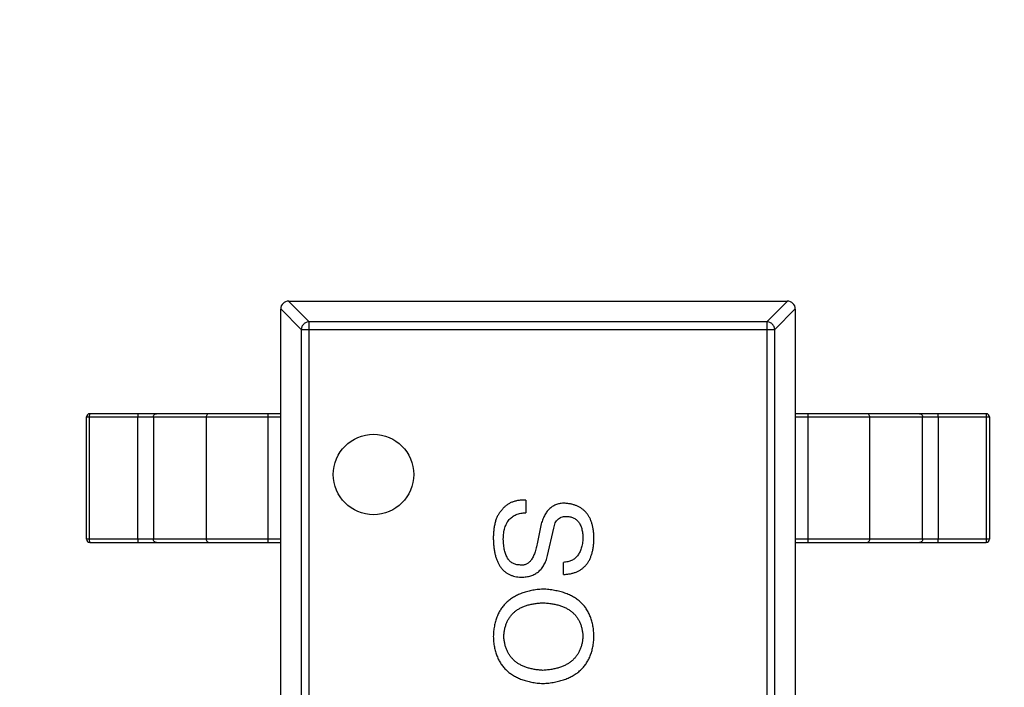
# Model space of a CAD drawing. Header units: inches. Extents: x -39 to 106, y -45 to 75.
# Tile 38 of 222: x -7.33 to -4.27, y 0.22 to 2.29. Entities that reach past the tile are written whole.
import ezdxf

# ---------------------------------------------------------------- set-up
doc = ezdxf.new("R2010")
doc.units = ezdxf.units.IN
doc.header["$LTSCALE"] = 1.21
doc.header["$MEASUREMENT"] = 0
doc.header["$PDMODE"] = 3
doc.header["$PDSIZE"] = 0.3125
doc.layers.get('0').update_dxf_attribs({"linetype": 'CONTINUOUS'})
doc.layers.get('Defpoints').update_dxf_attribs({"linetype": 'CONTINUOUS'})
doc.layers.add('DIM', color=3, linetype='CONTINUOUS')
doc.styles.get("Standard").update_dxf_attribs({"font": 'txt', "width": 0.8})
doc.dimstyles.get("Standard").update_dxf_attribs({"dimtxt": 0.15625, "dimasz": 0.1875, "dimexe": 0.125, "dimexo": 0.0625, "dimgap": 0.09, "dimtad": 0, "dimtih": 1, "dimtoh": 1, "dimzin": 4, "dimdsep": 46, "dimtxsty": 'STANDARD', "dimblk": '_FILLED', "dimblk1": '_FILLED', "dimblk2": '_FILLED', "dimcen": 0.09, "dimazin": 1, "dimtp": 0.01, "dimtm": 0.01, "dimtfac": 1, "dimtofl": 0, "dimtmove": 0, "dimatfit": 3, "dimldrblk": '_FILLED', "dimfxl": 1, "dimtolj": 1, "dimtzin": 4, "dimarcsym": 0})

# ---------------------------------------------------------------- blocks, each defined once
blk = doc.blocks.new('_FILLED')
at = {"color": 0, "linetype": 'ByBlock'}
blk.add_solid([(0, 0), (-1, 0.1667), (-1, -0.1667)], dxfattribs=at)
blk = doc.blocks.new('*D5')
at = {"layer": 'Defpoints', "color": 0}
for p in [(-37.3691, 66.4698), (1.8781, 66.4698), (-13.6719, -30.5315)]:
    blk.add_point(p, dxfattribs=at)
at = {"layer": 'DIM', "color": 0, "lineweight": -2}
for p, q in [((1.8156, 66.4698), (-37.4941, 66.4698)), ((-37.3691, 64.4698), (-37.3691, 20.9925)), ((-37.3691, -28.5315), (-37.3691, 14.9458)), ((-13.7344, -30.5315), (-37.4941, -30.5315))]:
    blk.add_line(p, q, dxfattribs=at)
at = {"layer": 'DIM', "color": 0, "lineweight": -2, "xscale": 2, "yscale": 2, "zscale": 2}
for p, rotation in [((-37.3691, 66.4698), 90), ((-37.3691, -30.5315), 270)]:
    blk.add_blockref('_FILLED', p, dxfattribs=dict(at, rotation=rotation))
at = {"layer": 'DIM', "color": 0, "insert": (-37.3691, 17.9691), "char_height": 2, "attachment_point": 5, "rotation": 90}
blk.add_mtext('\\A1;97.00', dxfattribs=at)

msp = doc.modelspace()

# ---------------------------------------------------------------- linework, layer by layer
at = {"color": 7, "linetype": 'Continuous'}
for p, q in [((-6.4332, 1.3544), (-6.4973, 1.4185)), ((-6.4968, 1.4186), (-4.9468, 1.4186)), ((-4.9463, 1.4185), (-5.0104, 1.3544)), ((-6.5218, 1.394), (-6.4577, 1.3299)), ((-6.5218, -1.5564), (-6.5218, 1.3936)), ((-4.9859, 1.3299), (-4.9218, 1.394)), ((-4.9218, 1.3936), (-4.9218, -1.5564)), ((-6.4332, -1.5173), (-6.4332, 1.3544)), ((-5.0104, 1.3544), (-6.4332, 1.3544)), ((-5.0104, 1.3544), (-5.0104, -1.5173)), ((-6.4577, 1.3299), (-6.4577, -1.4928)), ((-6.4577, 1.3299), (-4.9859, 1.3299)), ((-4.9859, -1.4928), (-4.9859, 1.3299)), ((-7.1252, 0.6786), (-7.1252, 1.0586)), ((-7.1252, 1.0586), (-6.5218, 1.0586)), ((-7.1157, 1.0586), (-7.1152, 1.0686)), ((-7.1157, 0.6786), (-7.1157, 1.0586)), ((-6.5218, 1.0686), (-7.1152, 1.0686)), ((-6.9657, 1.0686), (-6.9663, 1.0586)), ((-6.9663, 0.6786), (-6.9663, 1.0586)), ((-6.9175, 1.0586), (-6.9175, 0.6786)), ((-6.7534, 1.0586), (-6.7534, 0.6786)), ((-6.5608, 0.6686), (-6.5608, 1.0686)), ((-4.3284, 1.0686), (-4.9218, 1.0686)), ((-4.9218, 1.0586), (-4.3184, 1.0586)), ((-4.8828, 1.0686), (-4.8828, 0.6686)), ((-4.6902, 0.6786), (-4.6902, 1.0586)), ((-4.5261, 0.6786), (-4.5261, 1.0586)), ((-4.4773, 1.0586), (-4.4779, 1.0686)), ((-4.4773, 1.0586), (-4.4773, 0.6786)), ((-4.3284, 1.0686), (-4.3279, 1.0586)), ((-4.3279, 1.0586), (-4.3279, 0.6786)), ((-4.3184, 1.0586), (-4.3184, 0.6786)), ((-5.7592, 0.8004), (-5.7592, 0.7611)), ((-5.7116, 0.7266), (-5.7248, 0.6643)), ((-5.692, 0.6283), (-5.6723, 0.7135)), ((-6.5218, 0.6786), (-7.1252, 0.6786)), ((-7.1152, 0.6686), (-7.1157, 0.6786)), ((-6.9663, 0.6786), (-6.9657, 0.6686)), ((-4.3184, 0.6786), (-4.9218, 0.6786)), ((-4.4779, 0.6686), (-4.4773, 0.6786)), ((-4.3279, 0.6786), (-4.3284, 0.6686)), ((-7.1152, 0.6686), (-6.5218, 0.6686)), ((-4.9218, 0.6686), (-4.3284, 0.6686)), ((-5.6428, 0.5692), (-5.6428, 0.607))]:
    msp.add_line(p, q, dxfattribs=at)
msp.add_circle((-6.2332, 0.8799), 0.125, dxfattribs=at)
for centre, radius, start, end in [((-6.4968, 1.3936), 0.025, 90, 180), ((-4.9468, 1.3936), 0.025, 0, 90), ((-7.1152, 1.0586), 0.01, 90, 180), ((-4.3284, 1.0586), 0.01, 0, 90), ((-7.1152, 0.6786), 0.01, 180, 270), ((-4.3284, 0.6786), 0.01, 270, 0)]:
    msp.add_arc(centre, radius, start, end, dxfattribs=at)
for points, knots in [([(-6.4332, 1.3544), (-6.4363, 1.3543), (-6.4426, 1.3529), (-6.4506, 1.3474), (-6.4561, 1.3394), (-6.4576, 1.3331), (-6.4577, 1.3299)], [0, 0, 0, 0, 0.248875, 0.5, 0.751125, 1, 1, 1, 1]), ([(-4.9859, 1.3299), (-4.986, 1.3331), (-4.9875, 1.3394), (-4.993, 1.3474), (-5.001, 1.3529), (-5.0073, 1.3543), (-5.0104, 1.3544)], [0, 0, 0, 0, 0.248875, 0.5, 0.751125, 1, 1, 1, 1]), ([(-6.9175, 1.0586), (-6.9175, 1.0598), (-6.917, 1.0624), (-6.9149, 1.0658), (-6.9118, 1.068), (-6.9093, 1.0686), (-6.9081, 1.0686)], [0, 0, 0, 0, 0.257168, 0.51015, 0.757191, 1, 1, 1, 1]), ([(-6.744, 1.0686), (-6.7452, 1.0686), (-6.7477, 1.068), (-6.7509, 1.0658), (-6.7529, 1.0624), (-6.7534, 1.0598), (-6.7534, 1.0586)], [0, 0, 0, 0, 0.242809, 0.48985, 0.742832, 1, 1, 1, 1]), ([(-4.6902, 1.0586), (-4.6902, 1.0598), (-4.6907, 1.0624), (-4.6927, 1.0658), (-4.6959, 1.068), (-4.6984, 1.0686), (-4.6996, 1.0686)], [0, 0, 0, 0, 0.257168, 0.51015, 0.757191, 1, 1, 1, 1]), ([(-4.5355, 1.0686), (-4.5343, 1.0686), (-4.5318, 1.068), (-4.5287, 1.0658), (-4.5266, 1.0624), (-4.5261, 1.0598), (-4.5261, 1.0586)], [0, 0, 0, 0, 0.242809, 0.48985, 0.742832, 1, 1, 1, 1]), ([(-5.7592, 0.8004), (-5.7633, 0.8004), (-5.7712, 0.8005), (-5.7827, 0.7993), (-5.7935, 0.7971), (-5.8034, 0.7937), (-5.8125, 0.7892), (-5.8208, 0.7837), (-5.8283, 0.7771), (-5.8325, 0.7719), (-5.8346, 0.7692)], [0, 0, 0, 0, 0.144278, 0.280018, 0.408467, 0.530887, 0.648749, 0.76463, 0.881475, 1, 1, 1, 1]), ([(-5.8346, 0.7692), (-5.8367, 0.7669), (-5.841, 0.7621), (-5.8464, 0.7537), (-5.8509, 0.7441), (-5.8545, 0.7334), (-5.8573, 0.7214), (-5.8594, 0.7084), (-5.8606, 0.6941), (-5.8607, 0.6842), (-5.8608, 0.6791)], [0, 0, 0, 0, 0.09804, 0.200818, 0.309803, 0.427378, 0.554601, 0.691373, 0.839613, 1, 1, 1, 1]), ([(-5.6395, 0.7906), (-5.6417, 0.7905), (-5.646, 0.7904), (-5.6524, 0.7897), (-5.6585, 0.7884), (-5.6643, 0.7866), (-5.6698, 0.7844), (-5.6751, 0.7817), (-5.68, 0.7784), (-5.6847, 0.7746), (-5.689, 0.7703), (-5.6932, 0.7656), (-5.6969, 0.7603), (-5.7005, 0.7546), (-5.7038, 0.7483), (-5.7066, 0.7415), (-5.7094, 0.7343), (-5.7109, 0.7292), (-5.7116, 0.7266)], [0, 0, 0, 0, 0.063238, 0.123934, 0.183175, 0.240763, 0.297716, 0.35399, 0.41043, 0.466931, 0.525151, 0.585145, 0.647083, 0.711121, 0.778546, 0.84866, 0.922421, 1, 1, 1, 1]), ([(-5.5477, 0.6856), (-5.5479, 0.6897), (-5.5483, 0.6976), (-5.5497, 0.709), (-5.5518, 0.7196), (-5.5545, 0.7296), (-5.5579, 0.7388), (-5.562, 0.7472), (-5.5667, 0.755), (-5.5722, 0.7619), (-5.5783, 0.7682), (-5.585, 0.7737), (-5.5925, 0.7783), (-5.6006, 0.7824), (-5.6094, 0.7856), (-5.6188, 0.788), (-5.6289, 0.7898), (-5.6359, 0.7903), (-5.6395, 0.7906)], [0, 0, 0, 0, 0.077604, 0.150579, 0.220083, 0.285578, 0.347594, 0.407359, 0.464757, 0.520774, 0.5761, 0.631449, 0.687327, 0.744836, 0.804268, 0.865895, 0.931164, 1, 1, 1, 1]), ([(-5.8297, 0.6791), (-5.8296, 0.6823), (-5.8293, 0.6886), (-5.8283, 0.6978), (-5.8269, 0.7063), (-5.8248, 0.7142), (-5.8223, 0.7215), (-5.8191, 0.7282), (-5.8155, 0.7343), (-5.8113, 0.7398), (-5.8066, 0.7446), (-5.8014, 0.7488), (-5.7957, 0.7525), (-5.7894, 0.7554), (-5.7826, 0.7578), (-5.7752, 0.7595), (-5.7674, 0.7607), (-5.762, 0.7609), (-5.7592, 0.7611)], [0, 0, 0, 0, 0.079335, 0.15404, 0.224955, 0.291021, 0.353982, 0.414027, 0.47178, 0.527247, 0.581879, 0.636096, 0.691322, 0.747597, 0.806328, 0.867466, 0.932039, 1, 1, 1, 1]), ([(-5.6723, 0.7135), (-5.6718, 0.7163), (-5.671, 0.7217), (-5.6684, 0.7292), (-5.665, 0.7355), (-5.6606, 0.7407), (-5.6553, 0.7447), (-5.6492, 0.7476), (-5.6422, 0.7493), (-5.6372, 0.7495), (-5.6346, 0.7496)], [0, 0, 0, 0, 0.148023, 0.281917, 0.403558, 0.517739, 0.629599, 0.744162, 0.865862, 1, 1, 1, 1]), ([(-5.6346, 0.7496), (-5.6326, 0.7495), (-5.6285, 0.7495), (-5.6227, 0.7487), (-5.6173, 0.7473), (-5.6123, 0.7455), (-5.6076, 0.7431), (-5.6033, 0.7402), (-5.5995, 0.7367), (-5.5959, 0.7328), (-5.5929, 0.7283), (-5.5901, 0.7233), (-5.5878, 0.7177), (-5.5859, 0.7117), (-5.5844, 0.705), (-5.5832, 0.698), (-5.5825, 0.6903), (-5.5823, 0.6851), (-5.5821, 0.6824)], [0, 0, 0, 0, 0.06343, 0.124222, 0.181144, 0.236526, 0.290131, 0.343393, 0.396288, 0.450954, 0.506479, 0.565175, 0.627059, 0.692946, 0.76251, 0.836996, 0.915797, 1, 1, 1, 1]), ([(-6.9081, 0.6686), (-6.9093, 0.6686), (-6.9118, 0.6691), (-6.9149, 0.6713), (-6.917, 0.6747), (-6.9175, 0.6773), (-6.9175, 0.6786)], [0, 0, 0, 0, 0.242809, 0.48985, 0.742832, 1, 1, 1, 1]), ([(-6.7534, 0.6786), (-6.7534, 0.6773), (-6.7529, 0.6747), (-6.7509, 0.6713), (-6.7477, 0.6691), (-6.7452, 0.6686), (-6.744, 0.6686)], [0, 0, 0, 0, 0.257168, 0.51015, 0.757191, 1, 1, 1, 1]), ([(-5.8608, 0.6791), (-5.8606, 0.6744), (-5.8602, 0.6653), (-5.8589, 0.652), (-5.8569, 0.6397), (-5.8543, 0.6283), (-5.8512, 0.6177), (-5.8472, 0.608), (-5.8429, 0.5992), (-5.8376, 0.5914), (-5.8319, 0.5843), (-5.8255, 0.5783), (-5.8184, 0.5731), (-5.8107, 0.5689), (-5.8024, 0.5655), (-5.7935, 0.563), (-5.7839, 0.5615), (-5.7773, 0.5612), (-5.7739, 0.5611)], [0, 0, 0, 0, 0.08539, 0.165926, 0.241159, 0.312046, 0.378904, 0.441563, 0.500906, 0.55769, 0.612, 0.665045, 0.717904, 0.770385, 0.824307, 0.880048, 0.938483, 1, 1, 1, 1]), ([(-5.7789, 0.5988), (-5.7808, 0.5989), (-5.7847, 0.5991), (-5.7904, 0.6003), (-5.7956, 0.602), (-5.8005, 0.6043), (-5.8051, 0.6072), (-5.8092, 0.6108), (-5.8129, 0.6149), (-5.8163, 0.6197), (-5.8193, 0.625), (-5.8219, 0.631), (-5.8241, 0.6375), (-5.8261, 0.6447), (-5.8274, 0.6525), (-5.8286, 0.6608), (-5.8294, 0.6697), (-5.8296, 0.6759), (-5.8297, 0.6791)], [0, 0, 0, 0, 0.05617, 0.109836, 0.161504, 0.212099, 0.262487, 0.313111, 0.36568, 0.419737, 0.477556, 0.53817, 0.603387, 0.672532, 0.746929, 0.825941, 0.910245, 1, 1, 1, 1]), ([(-5.6428, 0.5692), (-5.6389, 0.5695), (-5.6315, 0.5699), (-5.6207, 0.5716), (-5.6106, 0.5741), (-5.6012, 0.5775), (-5.5926, 0.5818), (-5.5848, 0.587), (-5.5776, 0.593), (-5.5712, 0.5999), (-5.5657, 0.6077), (-5.5608, 0.6163), (-5.5568, 0.6258), (-5.5535, 0.6361), (-5.5509, 0.6473), (-5.549, 0.6593), (-5.5479, 0.6722), (-5.5478, 0.6811), (-5.5477, 0.6856)], [0, 0, 0, 0, 0.067746, 0.131468, 0.192012, 0.249947, 0.305924, 0.360562, 0.415062, 0.46941, 0.524967, 0.582613, 0.642659, 0.706195, 0.77304, 0.844305, 0.919608, 1, 1, 1, 1]), ([(-5.5821, 0.6824), (-5.5823, 0.6794), (-5.5826, 0.6738), (-5.5837, 0.6655), (-5.5852, 0.6579), (-5.5871, 0.6507), (-5.5894, 0.6441), (-5.5921, 0.638), (-5.5953, 0.6324), (-5.5988, 0.6274), (-5.6029, 0.6229), (-5.6073, 0.619), (-5.6121, 0.6156), (-5.6175, 0.6128), (-5.6232, 0.6105), (-5.6294, 0.6087), (-5.6359, 0.6075), (-5.6405, 0.6071), (-5.6428, 0.607)], [0, 0, 0, 0, 0.080942, 0.15724, 0.229821, 0.297692, 0.36242, 0.423911, 0.482196, 0.539298, 0.594482, 0.64892, 0.70322, 0.758404, 0.815258, 0.874182, 0.93522, 1, 1, 1, 1]), ([(-4.6996, 0.6686), (-4.6984, 0.6686), (-4.6959, 0.6691), (-4.6927, 0.6713), (-4.6907, 0.6747), (-4.6902, 0.6773), (-4.6902, 0.6786)], [0, 0, 0, 0, 0.242809, 0.48985, 0.742832, 1, 1, 1, 1]), ([(-4.5261, 0.6786), (-4.5261, 0.6773), (-4.5266, 0.6747), (-4.5287, 0.6713), (-4.5318, 0.6691), (-4.5343, 0.6686), (-4.5355, 0.6686)], [0, 0, 0, 0, 0.257168, 0.51015, 0.757191, 1, 1, 1, 1]), ([(-5.7248, 0.6643), (-5.7253, 0.6614), (-5.7264, 0.6558), (-5.7283, 0.6477), (-5.7305, 0.6402), (-5.733, 0.6333), (-5.7356, 0.627), (-5.7384, 0.6214), (-5.7415, 0.6163), (-5.7447, 0.6119), (-5.7482, 0.6081), (-5.7519, 0.6048), (-5.7559, 0.6023), (-5.7601, 0.6003), (-5.7645, 0.599), (-5.7691, 0.5982), (-5.7739, 0.5982), (-5.7772, 0.5986), (-5.7789, 0.5988)], [0, 0, 0, 0, 0.0932, 0.181198, 0.26306, 0.339627, 0.41092, 0.477479, 0.538825, 0.596824, 0.650619, 0.702235, 0.751666, 0.79967, 0.847759, 0.896274, 0.946739, 1, 1, 1, 1]), ([(-5.7739, 0.5611), (-5.7713, 0.5611), (-5.766, 0.5612), (-5.7584, 0.562), (-5.7511, 0.5633), (-5.7443, 0.5651), (-5.7378, 0.5675), (-5.7317, 0.5704), (-5.7259, 0.5738), (-5.7206, 0.5778), (-5.7156, 0.5823), (-5.711, 0.5872), (-5.7069, 0.5928), (-5.7031, 0.5989), (-5.6997, 0.6055), (-5.6967, 0.6126), (-5.6941, 0.6202), (-5.6927, 0.6255), (-5.692, 0.6283)], [0, 0, 0, 0, 0.069111, 0.134881, 0.198727, 0.259407, 0.319007, 0.377056, 0.434317, 0.491571, 0.548636, 0.606792, 0.666243, 0.727818, 0.791484, 0.858071, 0.927249, 1, 1, 1, 1]), ([(-5.7067, 0.5239), (-5.7128, 0.5234), (-5.7245, 0.5225), (-5.7415, 0.5197), (-5.7574, 0.516), (-5.7722, 0.5112), (-5.7858, 0.5056), (-5.7983, 0.4988), (-5.8097, 0.4911), (-5.82, 0.4823), (-5.8291, 0.4725), (-5.8371, 0.4617), (-5.8439, 0.4499), (-5.8496, 0.4371), (-5.8542, 0.4233), (-5.8576, 0.4086), (-5.86, 0.3928), (-5.8605, 0.3819), (-5.8608, 0.3764)], [0, 0, 0, 0, 0.075921, 0.147605, 0.21565, 0.280144, 0.341762, 0.400894, 0.458022, 0.514147, 0.569605, 0.625256, 0.681857, 0.740217, 0.800617, 0.86368, 0.930079, 1, 1, 1, 1]), ([(-5.5477, 0.3764), (-5.548, 0.382), (-5.5485, 0.393), (-5.5507, 0.4089), (-5.554, 0.4238), (-5.5586, 0.4377), (-5.5644, 0.4506), (-5.5714, 0.4625), (-5.5795, 0.4734), (-5.589, 0.4831), (-5.5996, 0.4919), (-5.6114, 0.4996), (-5.6244, 0.5063), (-5.6386, 0.5119), (-5.6539, 0.5165), (-5.6705, 0.52), (-5.6882, 0.5227), (-5.7004, 0.5235), (-5.7067, 0.5239)], [0, 0, 0, 0, 0.069152, 0.134813, 0.197211, 0.256568, 0.314021, 0.370015, 0.425333, 0.480469, 0.536197, 0.593559, 0.65308, 0.715045, 0.780396, 0.8495, 0.922535, 1, 1, 1, 1]), ([(-5.828, 0.3764), (-5.8278, 0.3804), (-5.8272, 0.3883), (-5.8252, 0.3997), (-5.8225, 0.4104), (-5.8189, 0.4204), (-5.8142, 0.4296), (-5.8089, 0.4381), (-5.8025, 0.4458), (-5.7953, 0.4527), (-5.7873, 0.4589), (-5.7783, 0.4645), (-5.7685, 0.4691), (-5.7578, 0.4731), (-5.7463, 0.4763), (-5.7339, 0.4787), (-5.7206, 0.4805), (-5.7114, 0.481), (-5.7067, 0.4813)], [0, 0, 0, 0, 0.06765, 0.131591, 0.192902, 0.251442, 0.307964, 0.363592, 0.418442, 0.47374, 0.529963, 0.587768, 0.647917, 0.710953, 0.777434, 0.847168, 0.921622, 1, 1, 1, 1]), ([(-5.7067, 0.4813), (-5.7019, 0.481), (-5.6925, 0.4805), (-5.6788, 0.4787), (-5.6661, 0.4763), (-5.6542, 0.4731), (-5.6433, 0.4691), (-5.6332, 0.4644), (-5.624, 0.459), (-5.6156, 0.4528), (-5.6083, 0.4458), (-5.6018, 0.4381), (-5.5962, 0.4296), (-5.5916, 0.4204), (-5.5878, 0.4104), (-5.585, 0.3997), (-5.583, 0.3883), (-5.5824, 0.3804), (-5.5821, 0.3764)], [0, 0, 0, 0, 0.079527, 0.154518, 0.225493, 0.292262, 0.355914, 0.416367, 0.47473, 0.531171, 0.586124, 0.640791, 0.696133, 0.751962, 0.809861, 0.870342, 0.93333, 1, 1, 1, 1]), ([(-5.8608, 0.3764), (-5.8605, 0.3708), (-5.86, 0.3601), (-5.8576, 0.3445), (-5.8542, 0.3299), (-5.8497, 0.3163), (-5.8439, 0.3036), (-5.8371, 0.292), (-5.8291, 0.2813), (-5.82, 0.2716), (-5.8097, 0.263), (-5.7983, 0.2553), (-5.7858, 0.2486), (-5.7722, 0.243), (-5.7574, 0.2383), (-5.7415, 0.2347), (-5.7245, 0.2319), (-5.7128, 0.2309), (-5.7067, 0.2305)], [0, 0, 0, 0, 0.069543, 0.135551, 0.198218, 0.258467, 0.316451, 0.372703, 0.428457, 0.483848, 0.539952, 0.597251, 0.656588, 0.718448, 0.783219, 0.851581, 0.92366, 1, 1, 1, 1]), ([(-5.7067, 0.2714), (-5.7114, 0.2718), (-5.7204, 0.2724), (-5.7335, 0.2744), (-5.7458, 0.277), (-5.7572, 0.2802), (-5.7678, 0.2843), (-5.7775, 0.2891), (-5.7865, 0.2945), (-5.7945, 0.3008), (-5.8017, 0.3077), (-5.808, 0.3154), (-5.8135, 0.3238), (-5.8183, 0.3329), (-5.822, 0.3428), (-5.8249, 0.3533), (-5.8271, 0.3646), (-5.8277, 0.3724), (-5.828, 0.3764)], [0, 0, 0, 0, 0.077942, 0.152007, 0.221727, 0.288073, 0.351, 0.411526, 0.469701, 0.526016, 0.581668, 0.637084, 0.692684, 0.749573, 0.808409, 0.869306, 0.932836, 1, 1, 1, 1]), ([(-5.5821, 0.3764), (-5.5825, 0.3724), (-5.5832, 0.3646), (-5.5854, 0.3533), (-5.5883, 0.3428), (-5.5922, 0.3329), (-5.5969, 0.3238), (-5.6026, 0.3154), (-5.6091, 0.3077), (-5.6165, 0.3008), (-5.6247, 0.2945), (-5.6339, 0.2891), (-5.6439, 0.2843), (-5.6548, 0.2802), (-5.6666, 0.277), (-5.6792, 0.2744), (-5.6927, 0.2724), (-5.7019, 0.2718), (-5.7067, 0.2714)], [0, 0, 0, 0, 0.066185, 0.128757, 0.188826, 0.247016, 0.303201, 0.358331, 0.413554, 0.469092, 0.525618, 0.584057, 0.64487, 0.708721, 0.775674, 0.846303, 0.920903, 1, 1, 1, 1]), ([(-5.7067, 0.2305), (-5.7005, 0.2309), (-5.6884, 0.2319), (-5.6708, 0.2346), (-5.6544, 0.2383), (-5.6392, 0.243), (-5.6251, 0.2486), (-5.6122, 0.2553), (-5.6004, 0.263), (-5.5898, 0.2716), (-5.5804, 0.2813), (-5.5721, 0.292), (-5.5651, 0.3036), (-5.5592, 0.3162), (-5.5546, 0.3299), (-5.551, 0.3445), (-5.5486, 0.3601), (-5.548, 0.3708), (-5.5477, 0.3764)], [0, 0, 0, 0, 0.077567, 0.150676, 0.219857, 0.285465, 0.347921, 0.407823, 0.465422, 0.52175, 0.577087, 0.632521, 0.688224, 0.745558, 0.804966, 0.866649, 0.931596, 1, 1, 1, 1])]:
    msp.add_open_spline(points, degree=3, knots=knots, dxfattribs=at)

# ---------------------------------------------------------------- dimensions: what is measured, and where the dimension line sits
at = {"layer": 'DIM'}
dim = msp.add_linear_dim(base=(-37.3691, 66.4698), p1=(-13.6719, -30.5315), p2=(1.8781, 66.4698), angle=90, dimstyle='STANDARD', override={"dimtxt": 2, "dimasz": 2, "dimtih": 0, "dimtoh": 0, "dimzin": 0, "dimcen": 0.198, "dimadec": 0, "dimazin": 0, "dimtp": 0, "dimtm": 0, "dimtdec": 4, "dimtzin": 0}, dxfattribs=at)
dim.commit()
dim.dimension.update_dxf_attribs({"geometry": '*D5', "text_midpoint": (-37.3691, 17.9691)})

doc.saveas('drawing.dxf')
